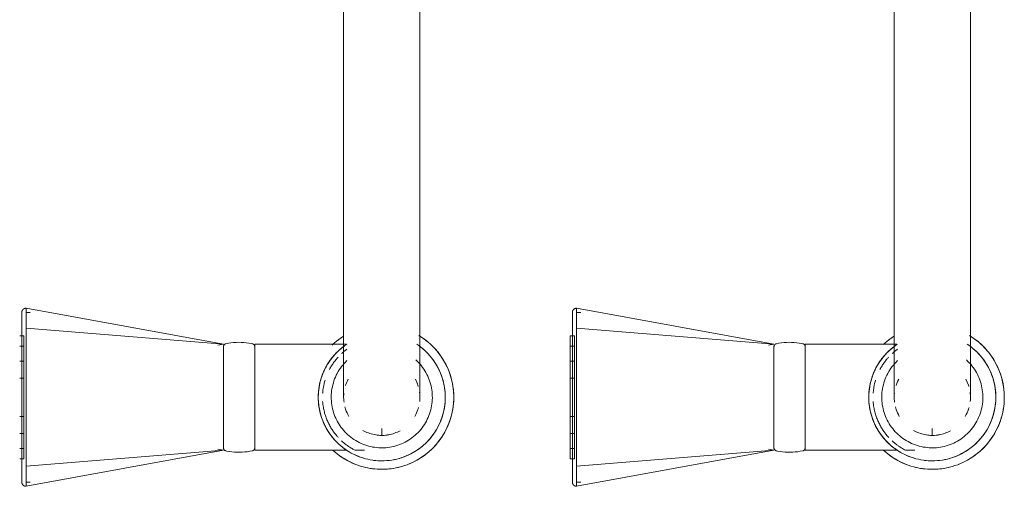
# Model space of a CAD drawing. Header units: millimetres. Extents: x -281 to 121694, y -16481 to 65128.
# Tile 17 of 256: x 15122 to 15354, y 15109 to 15219. Entities that reach past the tile are written whole.
import ezdxf

# ---------------------------------------------------------------- set-up
doc = ezdxf.new("R2010")
doc.units = ezdxf.units.MM
doc.layers.add('A--L74__VasteSanitaireVoorz', color=1, linetype='Continuous', lineweight=5)
doc.layers.add('A--L82__LosseGebruikersInvent', color=1, linetype='Continuous', lineweight=5)

# ---------------------------------------------------------------- blocks, each defined once
blk = doc.blocks.new('NLRS_82_FU_UN_spoekbak_gen_kad - spoelbak dxbxh 900x900x957-V495-L_80_ 16')
at = {"layer": 'A--L74__VasteSanitaireVoorz'}
for p, q in [((37.39, -44.82), (84, -36.32)), ((84, -41.04), (84, -36.32)), ((167.39, -44.82), (214, -36.32)), ((214, -41.04), (214, -36.32)), ((84, -37.32), (83, -37.32)), ((214, -37.32), (213, -37.32)), ((37.39, -44.82), (84, -41.04)), ((84, -73.61), (84, -41.04)), ((167.39, -44.82), (214, -41.04)), ((214, -73.61), (214, -41.04)), ((85.5, -42.82), (84.5, -42.82)), ((84.5, -42.82), (84.5, -71.82)), ((84.5, -42.82), (84.5, -71.82)), ((85.5, -71.82), (85.5, -42.82)), ((85.5, -71.82), (85.5, -42.82)), ((215.5, -42.82), (214.5, -42.82)), ((214.5, -42.82), (214.5, -71.82)), ((214.5, -42.82), (214.5, -71.82)), ((6.3, -44.82), (4.1, -44.82)), ((30, -44.82), (8.29, -44.82)), ((30, -69.82), (30, -44.82)), ((38.71, -45.05), (37.39, -44.82)), ((37.39, -45.25), (37.39, -69.4)), ((85.5, -45.24), (84.5, -45.24)), ((84.5, -45.24), (84.5, -69.41)), ((84.5, -45.24), (84.5, -69.41)), ((84.5, -69.41), (84.5, -45.24)), ((84.5, -69.41), (84.5, -45.24)), ((85.5, -69.41), (85.5, -45.24)), ((85.5, -69.41), (85.5, -45.24)), ((85.5, -45.24), (85.5, -69.41)), ((85.5, -45.24), (85.5, -69.41)), ((136.3, -44.82), (134.1, -44.82)), ((160, -44.82), (138.29, -44.82)), ((160, -69.82), (160, -44.82)), ((168.71, -45.05), (167.39, -44.82)), ((167.39, -45.25), (167.39, -69.4)), ((215.5, -45.24), (214.5, -45.24)), ((214.5, -45.24), (214.5, -69.41)), ((214.5, -45.24), (214.5, -69.41)), ((214.5, -69.41), (214.5, -45.24)), ((214.5, -69.41), (214.5, -45.24)), ((0, -48.49), (0, -49.97)), ((85.5, -48.79), (84.5, -48.79)), ((84.5, -48.79), (84.5, -65.85)), ((84.5, -48.79), (84.5, -65.85)), ((84.5, -65.85), (84.5, -48.79)), ((84.5, -65.85), (84.5, -48.79)), ((85.5, -65.85), (85.5, -48.79)), ((85.5, -65.85), (85.5, -48.79)), ((85.5, -48.79), (85.5, -65.85)), ((85.5, -48.79), (85.5, -65.85)), ((130, -48.49), (130, -49.97)), ((215.5, -48.79), (214.5, -48.79)), ((214.5, -48.79), (214.5, -65.85)), ((214.5, -48.79), (214.5, -65.85)), ((214.5, -65.85), (214.5, -48.79)), ((214.5, -65.85), (214.5, -48.79)), ((85.5, -52.79), (84.5, -52.79)), ((84.5, -52.79), (84.5, -61.86)), ((84.5, -52.79), (84.5, -61.86)), ((84.5, -61.86), (84.5, -52.79)), ((84.5, -61.86), (84.5, -52.79)), ((85.5, -61.86), (85.5, -52.79)), ((85.5, -61.86), (85.5, -52.79)), ((85.5, -52.79), (85.5, -61.86)), ((85.5, -52.79), (85.5, -61.86)), ((215.5, -52.79), (214.5, -52.79)), ((214.5, -52.79), (214.5, -61.86)), ((214.5, -52.79), (214.5, -61.86)), ((214.5, -61.86), (214.5, -52.79)), ((214.5, -61.86), (214.5, -52.79)), ((84, -59.18), (84, -55.47)), ((214, -59.18), (214, -55.47)), ((84.5, -61.86), (85.5, -61.86)), ((214.5, -61.86), (215.5, -61.86)), ((84.5, -65.85), (85.5, -65.85)), ((214.5, -65.85), (215.5, -65.85)), ((37.39, -69.82), (38.71, -69.6)), ((84.5, -69.41), (85.5, -69.41)), ((167.39, -69.82), (168.71, -69.6)), ((214.5, -69.41), (215.5, -69.41)), ((8.39, -69.82), (30, -69.82)), ((37.39, -69.82), (84, -78.33)), ((37.39, -69.82), (84, -73.61)), ((84.5, -71.82), (85.5, -71.82)), ((138.39, -69.82), (160, -69.82)), ((167.39, -69.82), (214, -78.33)), ((167.39, -69.82), (214, -73.61)), ((214.5, -71.82), (215.5, -71.82)), ((84, -78.33), (84, -73.61)), ((214, -78.33), (214, -73.61)), ((83, -77.33), (84, -77.33)), ((213, -77.33), (214, -77.33)), ((-9, -87.32), (-9, -177.32)), ((9, -177.32), (9, -87.32)), ((121, -87.32), (121, -177.32)), ((139, -177.32), (139, -87.32))]:
    blk.add_line(p, q, dxfattribs=at)
at = {"layer": 'A--L74__VasteSanitaireVoorz', "flags": 128}
for points in [[(84, -36.32), (84.04, -36.32), (84.08, -36.32), (84.12, -36.33), (84.16, -36.33), (84.2, -36.34), (84.24, -36.35), (84.28, -36.36), (84.31, -36.37), (84.35, -36.38), (84.39, -36.4), (84.43, -36.41), (84.46, -36.43), (84.5, -36.45), (84.53, -36.47), (84.56, -36.49), (84.6, -36.52), (84.63, -36.54), (84.66, -36.57), (84.69, -36.59), (84.72, -36.62), (84.74, -36.65), (84.77, -36.68), (84.8, -36.71), (84.82, -36.75), (84.84, -36.78), (84.86, -36.81), (84.88, -36.85), (84.9, -36.88), (84.92, -36.92), (84.93, -36.96), (84.95, -36.99), (84.96, -37.03), (84.97, -37.07), (84.98, -37.11), (84.99, -37.15), (84.99, -37.19), (85, -37.23), (85, -37.27), (85, -37.31), (85, -37.32)], [(214, -36.32), (214.04, -36.32), (214.08, -36.32), (214.12, -36.33), (214.16, -36.33), (214.2, -36.34), (214.24, -36.35), (214.28, -36.36), (214.31, -36.37), (214.35, -36.38), (214.39, -36.4), (214.43, -36.41), (214.46, -36.43), (214.5, -36.45), (214.53, -36.47), (214.56, -36.49), (214.6, -36.52), (214.63, -36.54), (214.66, -36.57), (214.69, -36.59), (214.72, -36.62), (214.74, -36.65), (214.77, -36.68), (214.8, -36.71), (214.82, -36.75), (214.84, -36.78), (214.86, -36.81), (214.88, -36.85), (214.9, -36.88), (214.92, -36.92), (214.93, -36.96), (214.95, -36.99), (214.96, -37.03), (214.97, -37.07), (214.98, -37.11), (214.99, -37.15), (214.99, -37.19), (215, -37.23), (215, -37.27), (215, -37.31), (215, -37.32)], [(85, -37.32), (85, -37.32), (85, -37.34), (85, -37.36), (85, -37.4), (85, -37.43)], [(85, -41.36), (85, -41.14), (85, -40.92), (85, -40.7), (85, -40.49), (85, -40.28), (85, -40.07), (85, -39.87), (85, -39.68), (85, -39.49), (85, -39.31), (85, -39.13), (85, -38.97), (85, -38.8), (85, -38.65), (85, -38.5), (85, -38.36), (85, -38.23), (85, -38.11), (85, -37.99), (85, -37.89), (85, -37.79), (85, -37.7), (85, -37.62), (85, -37.55), (85, -37.49), (85, -37.44), (85, -37.39), (85, -37.36), (85, -37.34), (85, -37.32), (85, -37.32)], [(85, -37.43), (85, -37.84), (85, -38.33), (85, -38.89), (85, -39.53), (85, -40.24), (85, -41.03), (85, -41.88), (85, -42.81), (85, -43.8), (85, -44.86), (85, -45.99), (85, -47.18), (85, -48.43), (85, -49.74), (85, -51.11), (85, -52.53), (85, -53.39)], [(215, -37.32), (215, -37.32), (215, -37.34), (215, -37.36), (215, -37.4), (215, -37.43)], [(215, -41.36), (215, -41.14), (215, -40.92), (215, -40.7), (215, -40.49), (215, -40.28), (215, -40.07), (215, -39.87), (215, -39.68), (215, -39.49), (215, -39.31), (215, -39.13), (215, -38.97), (215, -38.8), (215, -38.65), (215, -38.5), (215, -38.36), (215, -38.23), (215, -38.11), (215, -37.99), (215, -37.89), (215, -37.79), (215, -37.7), (215, -37.62), (215, -37.55), (215, -37.49), (215, -37.44), (215, -37.39), (215, -37.36), (215, -37.34), (215, -37.32), (215, -37.32)], [(215, -37.43), (215, -37.84), (215, -38.33), (215, -38.89), (215, -39.53), (215, -40.24), (215, -41.03), (215, -41.88), (215, -42.81), (215, -43.8), (215, -44.86), (215, -45.99), (215, -47.18), (215, -48.43), (215, -49.74), (215, -51.11), (215, -52.53), (215, -53.39)], [(0, -40.32), (-0.68, -40.34), (-1.36, -40.38), (-2.04, -40.45), (-2.71, -40.54), (-3.38, -40.66), (-4.04, -40.81), (-4.7, -40.99), (-5.35, -41.19), (-5.99, -41.41), (-6.62, -41.67), (-7.24, -41.94), (-7.85, -42.25), (-8.45, -42.57), (-9.03, -42.92), (-9.6, -43.29), (-10.15, -43.69), (-10.69, -44.11), (-11.21, -44.54), (-11.71, -45), (-12.2, -45.48), (-12.66, -45.98), (-13.1, -46.49), (-13.53, -47.03), (-13.93, -47.57), (-14.31, -48.14), (-14.66, -48.72), (-14.99, -49.31), (-15.3, -49.92), (-15.59, -50.54), (-15.84, -51.16), (-16.08, -51.8), (-16.29, -52.45), (-16.47, -53.11), (-16.62, -53.77), (-16.75, -54.43), (-16.85, -55.11), (-16.93, -55.78), (-16.98, -56.46), (-17, -57.14), (-16.99, -57.82), (-16.96, -58.5), (-16.9, -59.18), (-16.81, -59.85), (-16.7, -60.52), (-16.56, -61.19), (-16.39, -61.85), (-16.19, -62.5), (-15.97, -63.14), (-15.73, -63.77), (-15.46, -64.4), (-15.16, -65.01), (-14.84, -65.61), (-14.5, -66.2), (-14.13, -66.77), (-13.74, -67.33), (-13.33, -67.87), (-12.9, -68.39), (-12.45, -68.9), (-11.97, -69.39), (-11.48, -69.86), (-10.97, -70.31), (-10.44, -70.74), (-9.9, -71.14), (-9.34, -71.53), (-8.76, -71.89)], [(11.48, -44.79), (10.97, -44.34), (10.44, -43.91), (9.9, -43.5), (9.34, -43.12), (8.76, -42.76), (8.17, -42.42), (7.57, -42.1), (6.96, -41.81), (6.33, -41.55), (5.69, -41.31), (5.05, -41.09), (4.4, -40.9), (3.74, -40.74), (3.07, -40.6), (2.4, -40.49), (1.72, -40.41), (1.05, -40.36), (0.37, -40.33), (0, -40.32)], [(85, -73.28), (85, -71.42), (85, -69.53), (85, -67.62), (85, -65.7), (85, -63.76), (85, -61.81), (85, -59.86), (85, -57.9), (85, -55.94), (85, -53.98), (85, -52.03), (85, -50.09), (85, -48.15), (85, -46.24), (85, -44.34), (85, -42.46), (85, -41.36)], [(130, -40.32), (129.32, -40.34), (128.64, -40.38), (127.96, -40.45), (127.29, -40.54), (126.62, -40.66), (125.96, -40.81), (125.3, -40.99), (124.65, -41.19), (124.01, -41.41), (123.38, -41.67), (122.76, -41.94), (122.15, -42.25), (121.55, -42.57), (120.97, -42.92), (120.4, -43.29), (119.85, -43.69), (119.31, -44.11), (118.79, -44.54), (118.29, -45), (117.8, -45.48), (117.34, -45.98), (116.9, -46.49), (116.47, -47.03), (116.07, -47.57), (115.69, -48.14), (115.34, -48.72), (115.01, -49.31), (114.7, -49.92), (114.41, -50.54), (114.16, -51.16), (113.92, -51.8), (113.71, -52.45), (113.53, -53.11), (113.38, -53.77), (113.25, -54.43), (113.15, -55.11), (113.07, -55.78), (113.02, -56.46), (113, -57.14), (113.01, -57.82), (113.04, -58.5), (113.1, -59.18), (113.19, -59.85), (113.3, -60.52), (113.44, -61.19), (113.61, -61.85), (113.81, -62.5), (114.03, -63.14), (114.27, -63.77), (114.54, -64.4), (114.84, -65.01), (115.16, -65.61), (115.5, -66.2), (115.87, -66.77), (116.26, -67.33), (116.67, -67.87), (117.1, -68.39), (117.55, -68.9), (118.03, -69.39), (118.52, -69.86), (119.03, -70.31), (119.56, -70.74), (120.1, -71.14), (120.66, -71.53), (121.24, -71.89)], [(141.48, -44.79), (140.97, -44.34), (140.44, -43.91), (139.9, -43.5), (139.34, -43.12), (138.76, -42.76), (138.17, -42.42), (137.57, -42.1), (136.96, -41.81), (136.33, -41.55), (135.69, -41.31), (135.05, -41.09), (134.4, -40.9), (133.74, -40.74), (133.07, -40.6), (132.4, -40.49), (131.72, -40.41), (131.05, -40.36), (130.37, -40.33), (130, -40.32)], [(215, -73.28), (215, -71.42), (215, -69.53), (215, -67.62), (215, -65.7), (215, -63.76), (215, -61.81), (215, -59.86), (215, -57.9), (215, -55.94), (215, -53.98), (215, -52.03), (215, -50.09), (215, -48.15), (215, -46.24), (215, -44.34), (215, -42.46), (215, -41.36)], [(0, -42.32), (-0.6, -42.34), (-1.2, -42.37), (-1.8, -42.43), (-2.39, -42.52), (-2.98, -42.62), (-3.57, -42.75), (-4.15, -42.91), (-4.72, -43.09), (-5.28, -43.29), (-5.84, -43.51), (-6.39, -43.75), (-6.93, -44.02), (-7.45, -44.31), (-7.97, -44.62), (-8.47, -44.94), (-8.96, -45.29), (-9.43, -45.66), (-9.89, -46.05), (-10.33, -46.45), (-10.76, -46.87), (-11.17, -47.31), (-11.56, -47.77), (-11.93, -48.24), (-12.29, -48.72), (-12.62, -49.22), (-12.94, -49.73), (-13.23, -50.25), (-13.5, -50.79), (-13.75, -51.33), (-13.98, -51.89), (-14.19, -52.45), (-14.37, -53.02), (-14.53, -53.6), (-14.67, -54.19), (-14.78, -54.77), (-14.87, -55.37), (-14.94, -55.96), (-14.98, -56.56), (-15, -57.16), (-14.99, -57.76), (-14.96, -58.36), (-14.91, -58.96), (-14.83, -59.55), (-14.73, -60.15), (-14.61, -60.73), (-14.46, -61.31), (-14.29, -61.89), (-14.09, -62.46), (-13.88, -63.02), (-13.64, -63.57), (-13.38, -64.11), (-13.1, -64.64), (-12.79, -65.15), (-12.47, -65.66), (-12.13, -66.15), (-11.76, -66.63), (-11.38, -67.09), (-10.98, -67.54), (-10.57, -67.97), (-10.13, -68.38), (-9.68, -68.78), (-9.22, -69.16), (-8.73, -69.52), (-8.24, -69.86)], [(8.47, -69.7), (8.96, -69.36), (9.43, -68.99), (9.89, -68.6), (10.33, -68.2), (10.76, -67.77), (11.17, -67.34), (11.56, -66.88), (11.93, -66.41), (12.29, -65.93), (12.62, -65.43), (12.94, -64.92), (13.23, -64.39), (13.5, -63.86), (13.75, -63.31), (13.98, -62.76), (14.19, -62.2), (14.37, -61.62), (14.53, -61.05), (14.67, -60.46), (14.78, -59.87), (14.87, -59.28), (14.94, -58.68), (14.98, -58.09), (15, -57.49), (14.99, -56.89), (14.96, -56.29), (14.91, -55.69), (14.83, -55.09), (14.73, -54.5), (14.61, -53.92), (14.46, -53.33), (14.29, -52.76), (14.09, -52.19), (13.88, -51.63), (13.64, -51.08), (13.38, -50.54), (13.1, -50.01), (12.79, -49.49), (12.47, -48.99), (12.13, -48.5), (11.76, -48.02), (11.38, -47.56), (10.98, -47.11), (10.57, -46.68), (10.13, -46.26), (9.68, -45.87), (9.22, -45.49), (8.73, -45.13), (8.24, -44.79), (7.73, -44.47), (7.21, -44.17), (6.68, -43.89), (6.14, -43.64), (5.59, -43.4), (5.02, -43.19), (4.46, -43), (3.88, -42.83), (3.3, -42.69), (2.71, -42.57), (2.12, -42.47), (1.52, -42.4), (0.92, -42.35), (0.32, -42.33), (0, -42.32)], [(130, -42.32), (129.4, -42.34), (128.8, -42.37), (128.2, -42.43), (127.61, -42.52), (127.02, -42.62), (126.43, -42.75), (125.85, -42.91), (125.28, -43.09), (124.72, -43.29), (124.16, -43.51), (123.61, -43.75), (123.07, -44.02), (122.55, -44.31), (122.03, -44.62), (121.53, -44.94), (121.04, -45.29), (120.57, -45.66), (120.11, -46.05), (119.67, -46.45), (119.24, -46.87), (118.83, -47.31), (118.44, -47.77), (118.07, -48.24), (117.71, -48.72), (117.38, -49.22), (117.06, -49.73), (116.77, -50.25), (116.5, -50.79), (116.25, -51.33), (116.02, -51.89), (115.81, -52.45), (115.63, -53.02), (115.47, -53.6), (115.33, -54.19), (115.22, -54.77), (115.13, -55.37), (115.06, -55.96), (115.02, -56.56), (115, -57.16), (115.01, -57.76), (115.04, -58.36), (115.09, -58.96), (115.17, -59.55), (115.27, -60.15), (115.39, -60.73), (115.54, -61.31), (115.71, -61.89), (115.91, -62.46), (116.12, -63.02), (116.36, -63.57), (116.62, -64.11), (116.9, -64.64), (117.21, -65.15), (117.53, -65.66), (117.87, -66.15), (118.24, -66.63), (118.62, -67.09), (119.02, -67.54), (119.43, -67.97), (119.87, -68.38), (120.32, -68.78), (120.78, -69.16), (121.27, -69.52), (121.76, -69.86)], [(138.47, -69.7), (138.96, -69.36), (139.43, -68.99), (139.89, -68.6), (140.33, -68.2), (140.76, -67.77), (141.17, -67.34), (141.56, -66.88), (141.93, -66.41), (142.29, -65.93), (142.62, -65.43), (142.94, -64.92), (143.23, -64.39), (143.5, -63.86), (143.75, -63.31), (143.98, -62.76), (144.19, -62.2), (144.37, -61.62), (144.53, -61.05), (144.67, -60.46), (144.78, -59.87), (144.87, -59.28), (144.94, -58.68), (144.98, -58.09), (145, -57.49), (144.99, -56.89), (144.96, -56.29), (144.91, -55.69), (144.83, -55.09), (144.73, -54.5), (144.61, -53.92), (144.46, -53.33), (144.29, -52.76), (144.09, -52.19), (143.88, -51.63), (143.64, -51.08), (143.38, -50.54), (143.1, -50.01), (142.79, -49.49), (142.47, -48.99), (142.13, -48.5), (141.76, -48.02), (141.38, -47.56), (140.98, -47.11), (140.57, -46.68), (140.13, -46.26), (139.68, -45.87), (139.22, -45.49), (138.73, -45.13), (138.24, -44.79), (137.73, -44.47), (137.21, -44.17), (136.68, -43.89), (136.14, -43.64), (135.59, -43.4), (135.02, -43.19), (134.46, -43), (133.88, -42.83), (133.3, -42.69), (132.71, -42.57), (132.12, -42.47), (131.52, -42.4), (130.92, -42.35), (130.32, -42.33), (130, -42.32)], [(0, -45.39), (-0.48, -45.4), (-0.95, -45.42), (-1.43, -45.47), (-1.9, -45.54), (-2.37, -45.62), (-2.84, -45.73), (-3.3, -45.85), (-3.76, -45.99), (-4.21, -46.15), (-4.65, -46.33), (-5.08, -46.52), (-5.51, -46.74), (-5.93, -46.96), (-6.34, -47.21), (-6.74, -47.47), (-7.13, -47.75), (-7.51, -48.04), (-7.87, -48.35), (-8.22, -48.67), (-8.56, -49.01), (-8.89, -49.36), (-9.2, -49.72), (-9.5, -50.09), (-9.78, -50.48), (-10.05, -50.87), (-10.3, -51.28), (-10.53, -51.7), (-10.75, -52.12), (-10.94, -52.56), (-11.13, -53), (-11.29, -53.45), (-11.44, -53.9), (-11.56, -54.36), (-11.67, -54.83), (-11.76, -55.29), (-11.84, -55.77), (-11.89, -56.24), (-11.92, -56.72), (-11.94, -57.2), (-11.93, -57.67), (-11.91, -58.15), (-11.87, -58.63), (-11.81, -59.1), (-11.72, -59.57), (-11.63, -60.04), (-11.51, -60.5), (-11.37, -60.96), (-11.22, -61.41), (-11.05, -61.85), (-10.86, -62.29), (-10.65, -62.72), (-10.42, -63.14), (-10.18, -63.56), (-9.93, -63.96), (-9.65, -64.35), (-9.36, -64.73), (-9.06, -65.1), (-8.74, -65.45), (-8.41, -65.8), (-8.06, -66.13)], [(8.22, -65.98), (8.56, -65.64), (8.89, -65.29), (9.2, -64.93), (9.5, -64.56), (9.78, -64.17), (10.05, -63.77), (10.3, -63.37), (10.53, -62.95), (10.75, -62.53), (10.94, -62.09), (11.13, -61.65), (11.29, -61.2), (11.44, -60.75), (11.56, -60.29), (11.67, -59.82), (11.76, -59.35), (11.84, -58.88), (11.89, -58.41), (11.92, -57.93), (11.94, -57.45), (11.93, -56.98), (11.91, -56.5), (11.87, -56.02), (11.81, -55.55), (11.72, -55.08), (11.63, -54.61), (11.51, -54.15), (11.37, -53.69), (11.22, -53.24), (11.05, -52.79), (10.86, -52.36), (10.65, -51.93), (10.42, -51.5), (10.18, -51.09), (9.93, -50.69), (9.65, -50.3), (9.36, -49.92), (9.06, -49.55), (8.74, -49.19), (8.41, -48.85), (8.06, -48.52), (7.71, -48.21), (7.33, -47.9), (6.95, -47.62), (6.56, -47.35), (6.15, -47.09), (5.74, -46.86), (5.32, -46.64), (4.89, -46.43), (4.45, -46.24), (4, -46.08), (3.55, -45.92), (3.09, -45.79), (2.62, -45.68), (2.16, -45.58), (1.68, -45.51), (1.21, -45.45), (0.73, -45.41), (0.26, -45.39), (0, -45.39)], [(30, -45.42), (30, -45.39), (30, -45.36), (30.01, -45.33), (30.01, -45.3), (30.01, -45.27), (30.02, -45.24), (30.03, -45.21), (30.04, -45.18), (30.05, -45.16), (30.06, -45.13), (30.07, -45.1), (30.08, -45.07), (30.1, -45.05), (30.11, -45.02), (30.13, -45), (30.15, -44.97), (30.17, -44.95), (30.19, -44.92), (30.21, -44.9), (30.23, -44.88), (30.25, -44.86), (30.27, -44.84), (30.3, -44.82), (30.32, -44.8), (30.34, -44.79), (30.37, -44.77), (30.4, -44.76), (30.42, -44.74), (30.45, -44.73), (30.48, -44.72), (30.51, -44.71), (30.53, -44.7), (30.56, -44.69), (30.59, -44.69)], [(30, -45.42), (30, -45.43), (30, -45.46), (30, -45.5), (30, -45.57), (30, -45.66), (30, -45.76), (30, -45.88), (30, -46.02), (30, -46.18), (30, -46.36), (30, -46.55), (30, -46.76), (30, -46.99), (30, -47.24), (30, -47.5), (30, -47.78), (30, -48.07), (30, -48.37), (30, -48.7), (30, -49.03), (30, -49.38), (30, -49.74), (30, -50.11), (30, -50.5), (30, -50.89), (30, -51.3), (30, -51.71), (30, -52.14), (30, -52.57), (30, -53.01), (30, -53.46), (30, -53.91), (30, -54.37), (30, -54.83), (30, -55.3), (30, -55.77), (30, -56.24), (30, -56.72), (30, -57.2), (30, -57.67), (30, -58.15), (30, -58.62), (30, -59.09), (30, -59.56), (30, -60.03), (30, -60.49), (30, -60.95), (30, -61.4), (30, -61.84), (30, -62.28), (30, -62.71), (30, -63.13), (30, -63.54), (30, -63.94), (30, -64.33), (30, -64.71), (30, -65.08), (30, -65.43), (30, -65.77), (30, -66.1), (30, -66.42), (30, -66.72), (30, -67), (30, -67.27), (30, -67.52), (30, -67.76), (30, -67.98), (30, -68.19), (30, -68.37), (30, -68.54), (30, -68.69), (30, -68.82), (30, -68.94), (30, -69.03), (30, -69.11), (30, -69.17), (30, -69.21), (30, -69.23), (30, -69.23)], [(30, -46.46), (30, -46.28), (30, -46.11), (30, -45.96), (30, -45.82), (30, -45.71), (30, -45.62), (30, -45.54), (30, -45.48), (30, -45.44), (30, -45.42), (30, -45.42)], [(30.59, -44.69), (31.18, -44.57), (31.78, -44.48), (32.37, -44.42), (32.97, -44.38), (33.57, -44.36), (34.17, -44.37), (34.77, -44.4), (35.37, -44.45), (35.96, -44.53), (36.55, -44.64), (36.8, -44.69)], [(36.8, -44.69), (36.83, -44.69), (36.86, -44.7), (36.88, -44.71), (36.91, -44.72), (36.94, -44.73), (36.97, -44.74), (36.99, -44.76), (37.02, -44.77), (37.05, -44.79), (37.07, -44.8), (37.1, -44.82), (37.12, -44.84), (37.14, -44.86), (37.16, -44.88), (37.18, -44.9), (37.21, -44.92), (37.22, -44.95), (37.24, -44.97), (37.26, -44.99), (37.28, -45.02), (37.29, -45.05), (37.31, -45.07), (37.32, -45.1), (37.33, -45.13), (37.34, -45.15), (37.35, -45.18), (37.36, -45.21), (37.37, -45.24), (37.38, -45.27), (37.38, -45.3), (37.39, -45.33), (37.39, -45.36), (37.39, -45.39), (37.39, -45.42)], [(37.39, -69.23), (37.39, -69.22), (37.39, -69.19), (37.39, -69.14), (37.39, -69.08), (37.39, -68.99), (37.39, -68.89), (37.39, -68.77), (37.39, -68.62), (37.39, -68.47), (37.39, -68.29), (37.39, -68.09), (37.39, -67.88), (37.39, -67.66), (37.39, -67.41), (37.39, -67.15), (37.39, -66.87), (37.39, -66.58), (37.39, -66.27), (37.39, -65.95), (37.39, -65.62), (37.39, -65.27), (37.39, -64.91), (37.39, -64.54), (37.39, -64.15), (37.39, -63.76), (37.39, -63.35), (37.39, -62.93), (37.39, -62.51), (37.39, -62.08), (37.39, -61.64), (37.39, -61.19), (37.39, -60.74), (37.39, -60.28), (37.39, -59.81), (37.39, -59.35), (37.39, -58.88), (37.39, -58.4), (37.39, -57.93), (37.39, -57.45), (37.39, -56.98), (37.39, -56.5), (37.39, -56.03), (37.39, -55.55), (37.39, -55.08), (37.39, -54.62), (37.39, -54.16), (37.39, -53.7), (37.39, -53.25), (37.39, -52.81), (37.39, -52.37), (37.39, -51.94), (37.39, -51.52), (37.39, -51.11), (37.39, -50.71), (37.39, -50.32), (37.39, -49.94), (37.39, -49.57), (37.39, -49.22), (37.39, -48.87), (37.39, -48.55), (37.39, -48.23), (37.39, -47.93), (37.39, -47.65), (37.39, -47.38), (37.39, -47.12), (37.39, -46.89), (37.39, -46.67), (37.39, -46.46), (37.39, -46.28), (37.39, -46.11), (37.39, -45.96), (37.39, -45.82), (37.39, -45.71), (37.39, -45.62), (37.39, -45.54), (37.39, -45.48), (37.39, -45.44), (37.39, -45.42), (37.39, -45.42)], [(37.39, -45.42), (37.39, -45.43), (37.39, -45.46), (37.39, -45.5), (37.39, -45.57), (37.39, -45.66), (37.39, -45.76), (37.39, -45.88), (37.39, -46.02), (37.39, -46.18), (37.39, -46.36)], [(130, -45.39), (129.52, -45.4), (129.05, -45.42), (128.57, -45.47), (128.1, -45.54), (127.63, -45.62), (127.16, -45.73), (126.7, -45.85), (126.24, -45.99), (125.79, -46.15), (125.35, -46.33), (124.92, -46.52), (124.49, -46.74), (124.07, -46.96), (123.66, -47.21), (123.26, -47.47), (122.87, -47.75), (122.49, -48.04), (122.13, -48.35), (121.78, -48.67), (121.44, -49.01), (121.11, -49.36), (120.8, -49.72), (120.5, -50.09), (120.22, -50.48), (119.95, -50.87), (119.7, -51.28), (119.47, -51.7), (119.25, -52.12), (119.06, -52.56), (118.87, -53), (118.71, -53.45), (118.56, -53.9), (118.44, -54.36), (118.33, -54.83), (118.24, -55.29), (118.16, -55.77), (118.11, -56.24), (118.08, -56.72), (118.06, -57.2), (118.07, -57.67), (118.09, -58.15), (118.13, -58.63), (118.19, -59.1), (118.28, -59.57), (118.37, -60.04), (118.49, -60.5), (118.63, -60.96), (118.78, -61.41), (118.95, -61.85), (119.14, -62.29), (119.35, -62.72), (119.58, -63.14), (119.82, -63.56), (120.07, -63.96), (120.35, -64.35), (120.64, -64.73), (120.94, -65.1), (121.26, -65.45), (121.59, -65.8), (121.94, -66.13)], [(138.22, -65.98), (138.56, -65.64), (138.89, -65.29), (139.2, -64.93), (139.5, -64.56), (139.78, -64.17), (140.05, -63.77), (140.3, -63.37), (140.53, -62.95), (140.75, -62.53), (140.94, -62.09), (141.13, -61.65), (141.29, -61.2), (141.44, -60.75), (141.56, -60.29), (141.67, -59.82), (141.76, -59.35), (141.84, -58.88), (141.89, -58.41), (141.92, -57.93), (141.94, -57.45), (141.93, -56.98), (141.91, -56.5), (141.87, -56.02), (141.81, -55.55), (141.72, -55.08), (141.63, -54.61), (141.51, -54.15), (141.37, -53.69), (141.22, -53.24), (141.05, -52.79), (140.86, -52.36), (140.65, -51.93), (140.42, -51.5), (140.18, -51.09), (139.93, -50.69), (139.65, -50.3), (139.36, -49.92), (139.06, -49.55), (138.74, -49.19), (138.41, -48.85), (138.06, -48.52), (137.71, -48.21), (137.33, -47.9), (136.95, -47.62), (136.56, -47.35), (136.15, -47.09), (135.74, -46.86), (135.32, -46.64), (134.89, -46.43), (134.45, -46.24), (134, -46.08), (133.55, -45.92), (133.09, -45.79), (132.62, -45.68), (132.16, -45.58), (131.68, -45.51), (131.21, -45.45), (130.73, -45.41), (130.26, -45.39), (130, -45.39)], [(160, -45.42), (160, -45.39), (160, -45.36), (160.01, -45.33), (160.01, -45.3), (160.01, -45.27), (160.02, -45.24), (160.03, -45.21), (160.04, -45.18), (160.05, -45.16), (160.06, -45.13), (160.07, -45.1), (160.08, -45.07), (160.1, -45.05), (160.11, -45.02), (160.13, -45), (160.15, -44.97), (160.17, -44.95), (160.19, -44.92), (160.21, -44.9), (160.23, -44.88), (160.25, -44.86), (160.27, -44.84), (160.3, -44.82), (160.32, -44.8), (160.34, -44.79), (160.37, -44.77), (160.4, -44.76), (160.42, -44.74), (160.45, -44.73), (160.48, -44.72), (160.51, -44.71), (160.53, -44.7), (160.56, -44.69), (160.59, -44.69)], [(160, -45.42), (160, -45.43), (160, -45.46), (160, -45.5), (160, -45.57), (160, -45.66), (160, -45.76), (160, -45.88), (160, -46.02), (160, -46.18), (160, -46.36), (160, -46.55), (160, -46.76), (160, -46.99), (160, -47.24), (160, -47.5), (160, -47.78), (160, -48.07), (160, -48.37), (160, -48.7), (160, -49.03), (160, -49.38), (160, -49.74), (160, -50.11), (160, -50.5), (160, -50.89), (160, -51.3), (160, -51.71), (160, -52.14), (160, -52.57), (160, -53.01), (160, -53.46), (160, -53.91), (160, -54.37), (160, -54.83), (160, -55.3), (160, -55.77), (160, -56.24), (160, -56.72), (160, -57.2), (160, -57.67), (160, -58.15), (160, -58.62), (160, -59.09), (160, -59.56), (160, -60.03), (160, -60.49), (160, -60.95), (160, -61.4), (160, -61.84), (160, -62.28), (160, -62.71), (160, -63.13), (160, -63.54), (160, -63.94), (160, -64.33), (160, -64.71), (160, -65.08), (160, -65.43), (160, -65.77), (160, -66.1), (160, -66.42), (160, -66.72), (160, -67), (160, -67.27), (160, -67.52), (160, -67.76), (160, -67.98), (160, -68.19), (160, -68.37), (160, -68.54), (160, -68.69), (160, -68.82), (160, -68.94), (160, -69.03), (160, -69.11), (160, -69.17), (160, -69.21), (160, -69.23), (160, -69.23)], [(160, -46.46), (160, -46.28), (160, -46.11), (160, -45.96), (160, -45.82), (160, -45.71), (160, -45.62), (160, -45.54), (160, -45.48), (160, -45.44), (160, -45.42), (160, -45.42)], [(160.59, -44.69), (161.18, -44.57), (161.78, -44.48), (162.37, -44.42), (162.97, -44.38), (163.57, -44.36), (164.17, -44.37), (164.77, -44.4), (165.37, -44.45), (165.96, -44.53), (166.55, -44.64), (166.8, -44.69)], [(166.8, -44.69), (166.83, -44.69), (166.86, -44.7), (166.88, -44.71), (166.91, -44.72), (166.94, -44.73), (166.97, -44.74), (166.99, -44.76), (167.02, -44.77), (167.05, -44.79), (167.07, -44.8), (167.1, -44.82), (167.12, -44.84), (167.14, -44.86), (167.16, -44.88), (167.18, -44.9), (167.21, -44.92), (167.22, -44.95), (167.24, -44.97), (167.26, -44.99), (167.28, -45.02), (167.29, -45.05), (167.31, -45.07), (167.32, -45.1), (167.33, -45.13), (167.34, -45.15), (167.35, -45.18), (167.36, -45.21), (167.37, -45.24), (167.38, -45.27), (167.38, -45.3), (167.39, -45.33), (167.39, -45.36), (167.39, -45.39), (167.39, -45.42)], [(167.39, -69.23), (167.39, -69.22), (167.39, -69.19), (167.39, -69.14), (167.39, -69.08), (167.39, -68.99), (167.39, -68.89), (167.39, -68.77), (167.39, -68.62), (167.39, -68.47), (167.39, -68.29), (167.39, -68.09), (167.39, -67.88), (167.39, -67.66), (167.39, -67.41), (167.39, -67.15), (167.39, -66.87), (167.39, -66.58), (167.39, -66.27), (167.39, -65.95), (167.39, -65.62), (167.39, -65.27), (167.39, -64.91), (167.39, -64.54), (167.39, -64.15), (167.39, -63.76), (167.39, -63.35), (167.39, -62.93), (167.39, -62.51), (167.39, -62.08), (167.39, -61.64), (167.39, -61.19), (167.39, -60.74), (167.39, -60.28), (167.39, -59.81), (167.39, -59.35), (167.39, -58.88), (167.39, -58.4), (167.39, -57.93), (167.39, -57.45), (167.39, -56.98), (167.39, -56.5), (167.39, -56.03), (167.39, -55.55), (167.39, -55.08), (167.39, -54.62), (167.39, -54.16), (167.39, -53.7), (167.39, -53.25), (167.39, -52.81), (167.39, -52.37), (167.39, -51.94), (167.39, -51.52), (167.39, -51.11), (167.39, -50.71), (167.39, -50.32), (167.39, -49.94), (167.39, -49.57), (167.39, -49.22), (167.39, -48.87), (167.39, -48.55), (167.39, -48.23), (167.39, -47.93), (167.39, -47.65), (167.39, -47.38), (167.39, -47.12), (167.39, -46.89), (167.39, -46.67), (167.39, -46.46), (167.39, -46.28), (167.39, -46.11), (167.39, -45.96), (167.39, -45.82), (167.39, -45.71), (167.39, -45.62), (167.39, -45.54), (167.39, -45.48), (167.39, -45.44), (167.39, -45.42), (167.39, -45.42)], [(167.39, -45.42), (167.39, -45.43), (167.39, -45.46), (167.39, -45.5), (167.39, -45.57), (167.39, -45.66), (167.39, -45.76), (167.39, -45.88), (167.39, -46.02), (167.39, -46.18), (167.39, -46.36)], [(-4.33, -49.43), (-4.01, -49.27), (-3.68, -49.11), (-3.35, -48.97), (-3.01, -48.84), (-2.67, -48.73), (-2.33, -48.63), (-1.98, -48.54), (-1.63, -48.47), (-1.27, -48.41), (-0.91, -48.37), (-0.55, -48.34), (-0.19, -48.33), (0, -48.32)], [(0, -48.32), (0.36, -48.33), (0.72, -48.35), (1.08, -48.39), (1.43, -48.44), (1.79, -48.5), (2.14, -48.58), (2.49, -48.67), (2.83, -48.78), (3.17, -48.9), (3.5, -49.03), (3.83, -49.18), (4.16, -49.34), (4.47, -49.51)], [(125.67, -49.43), (125.99, -49.27), (126.32, -49.11), (126.65, -48.97), (126.99, -48.84), (127.33, -48.73), (127.67, -48.63), (128.02, -48.54), (128.37, -48.47), (128.73, -48.41), (129.09, -48.37), (129.45, -48.34), (129.81, -48.33), (130, -48.32)], [(130, -48.32), (130.36, -48.33), (130.72, -48.35), (131.08, -48.39), (131.43, -48.44), (131.79, -48.5), (132.14, -48.58), (132.49, -48.67), (132.83, -48.78), (133.17, -48.9), (133.5, -49.03), (133.83, -49.18), (134.16, -49.34), (134.47, -49.51)], [(85, -53.39), (85, -53.57), (85, -53.76), (85, -53.96), (85, -54.16), (85, -54.37), (85, -54.58), (85, -54.79), (85, -55.01), (85, -55.24), (85, -55.46), (85, -55.69), (85, -55.92), (85, -56.16), (85, -56.4), (85, -56.63), (85, -56.87), (85, -57.11), (85, -57.35), (85, -57.59), (85, -57.83), (85, -58.07), (85, -58.31), (85, -58.54), (85, -58.78), (85, -59.01), (85, -59.24), (85, -59.46), (85, -59.69), (85, -59.9), (85, -60.12), (85, -60.33), (85, -60.53), (85, -60.73), (85, -60.93), (85, -61.12), (85, -61.26)], [(215, -53.39), (215, -53.57), (215, -53.76), (215, -53.96), (215, -54.16), (215, -54.37), (215, -54.58), (215, -54.79), (215, -55.01), (215, -55.24), (215, -55.46), (215, -55.69), (215, -55.92), (215, -56.16), (215, -56.4), (215, -56.63), (215, -56.87), (215, -57.11), (215, -57.35), (215, -57.59), (215, -57.83), (215, -58.07), (215, -58.31), (215, -58.54), (215, -58.78), (215, -59.01), (215, -59.24), (215, -59.46), (215, -59.69), (215, -59.9), (215, -60.12), (215, -60.33), (215, -60.53), (215, -60.73), (215, -60.93), (215, -61.12), (215, -61.26)], [(-8.68, -54.93), (-8.57, -54.59), (-8.46, -54.24)], [(8.51, -54.4), (8.62, -54.74), (8.72, -55.09)], [(121.32, -54.93), (121.43, -54.59), (121.54, -54.24)], [(138.51, -54.4), (138.62, -54.74), (138.72, -55.09)], [(-8.92, -58.5), (-8.96, -58.14), (-8.99, -57.78), (-9, -57.42), (-9, -57.06), (-8.98, -56.7), (-8.95, -56.34)], [(-9, -57.32), (-9, -57.35), (-9, -57.42), (-9, -57.54), (-9, -57.71), (-9, -57.92), (-9, -58.18), (-9, -58.49), (-9, -58.85), (-9, -59.25), (-9, -59.69), (-9, -60.18), (-9, -60.71), (-9, -61.29), (-9, -61.91), (-9, -62.56), (-9, -63.26), (-9, -64), (-9, -64.77), (-9, -65.58), (-9, -66.42), (-9, -67.3), (-9, -68.21), (-9, -69.15), (-9, -70.12), (-9, -71.11), (-9, -72.14), (-9, -73.18), (-9, -74.25), (-9, -75.34), (-9, -76.45), (-9, -77.58), (-9, -78.72), (-9, -79.88), (-9, -81.05), (-9, -82.22), (-9, -83.41), (-9, -84.6), (-9, -85.8), (-9, -87), (-9, -87.32)], [(8.92, -56.15), (8.96, -56.51), (8.99, -56.87), (9, -57.23), (9, -57.59), (8.98, -57.95), (8.95, -58.3)], [(9, -87.32), (9, -86.12), (9, -84.93), (9, -83.73), (9, -82.54), (9, -81.36), (9, -80.19), (9, -79.03), (9, -77.89), (9, -76.76), (9, -75.64), (9, -74.55), (9, -73.47), (9, -72.42), (9, -71.39), (9, -70.38), (9, -69.41), (9, -68.46), (9, -67.54), (9, -66.66), (9, -65.8), (9, -64.98), (9, -64.2), (9, -63.46), (9, -62.75), (9, -62.08), (9, -61.45), (9, -60.87), (9, -60.32), (9, -59.82), (9, -59.36), (9, -58.95), (9, -58.58), (9, -58.26), (9, -57.99), (9, -57.76), (9, -57.58), (9, -57.45), (9, -57.36), (9, -57.33)], [(121.08, -58.5), (121.04, -58.14), (121.01, -57.78), (121, -57.42), (121, -57.06), (121.02, -56.7), (121.05, -56.34)], [(121, -57.32), (121, -57.35), (121, -57.42), (121, -57.54), (121, -57.71), (121, -57.92), (121, -58.18), (121, -58.49), (121, -58.85), (121, -59.25), (121, -59.69), (121, -60.18), (121, -60.71), (121, -61.29), (121, -61.91), (121, -62.56), (121, -63.26), (121, -64), (121, -64.77), (121, -65.58), (121, -66.42), (121, -67.3), (121, -68.21), (121, -69.15), (121, -70.12), (121, -71.11), (121, -72.14), (121, -73.18), (121, -74.25), (121, -75.34), (121, -76.45), (121, -77.58), (121, -78.72), (121, -79.88), (121, -81.05), (121, -82.22), (121, -83.41), (121, -84.6), (121, -85.8), (121, -87), (121, -87.32)], [(138.92, -56.15), (138.96, -56.51), (138.99, -56.87), (139, -57.23), (139, -57.59), (138.98, -57.95), (138.95, -58.3)], [(139, -87.32), (139, -86.12), (139, -84.93), (139, -83.73), (139, -82.54), (139, -81.36), (139, -80.19), (139, -79.03), (139, -77.89), (139, -76.76), (139, -75.64), (139, -74.55), (139, -73.47), (139, -72.42), (139, -71.39), (139, -70.38), (139, -69.41), (139, -68.46), (139, -67.54), (139, -66.66), (139, -65.8), (139, -64.98), (139, -64.2), (139, -63.46), (139, -62.75), (139, -62.08), (139, -61.45), (139, -60.87), (139, -60.32), (139, -59.82), (139, -59.36), (139, -58.95), (139, -58.58), (139, -58.26), (139, -57.99), (139, -57.76), (139, -57.58), (139, -57.45), (139, -57.36), (139, -57.33)], [(-8.1, -61.25), (-8.25, -60.92), (-8.39, -60.59), (-8.51, -60.25), (-8.62, -59.9)], [(8.57, -60.06), (8.46, -60.4), (8.33, -60.74), (8.18, -61.07), (8.03, -61.39)], [(121.9, -61.25), (121.75, -60.92), (121.61, -60.59), (121.49, -60.25), (121.38, -59.9)], [(138.57, -60.06), (138.46, -60.4), (138.33, -60.74), (138.18, -61.07), (138.03, -61.39)], [(85, -61.26), (85, -62.71), (85, -64.11), (85, -65.46), (85, -66.74), (85, -67.97), (85, -69.13), (85, -70.23), (85, -71.26), (85, -72.23), (85, -73.13), (85, -73.95), (85, -74.71), (85, -75.39), (85, -76), (85, -76.53), (85, -76.99), (85, -77.22)], [(215, -61.26), (215, -62.71), (215, -64.11), (215, -65.46), (215, -66.74), (215, -67.97), (215, -69.13), (215, -70.23), (215, -71.26), (215, -72.23), (215, -73.13), (215, -73.95), (215, -74.71), (215, -75.39), (215, -76), (215, -76.53), (215, -76.99), (215, -77.22)], [(30, -69.23), (30, -69.22), (30, -69.19), (30, -69.14), (30, -69.08), (30, -68.99), (30, -68.89), (30, -68.77), (30, -68.62), (30, -68.47), (30, -68.29)], [(30.59, -69.96), (30.57, -69.96), (30.54, -69.95), (30.51, -69.94), (30.48, -69.93), (30.45, -69.92), (30.42, -69.9), (30.4, -69.89), (30.37, -69.88), (30.35, -69.86), (30.32, -69.84), (30.3, -69.83), (30.27, -69.81), (30.25, -69.79), (30.23, -69.77), (30.21, -69.75), (30.19, -69.72), (30.17, -69.7), (30.15, -69.68), (30.13, -69.65), (30.12, -69.63), (30.1, -69.6), (30.09, -69.58), (30.07, -69.55), (30.06, -69.52), (30.05, -69.49), (30.04, -69.47), (30.03, -69.44), (30.02, -69.41), (30.02, -69.38), (30.01, -69.35), (30.01, -69.32), (30, -69.29), (30, -69.26), (30, -69.23)], [(37.39, -69.23), (37.39, -69.26), (37.39, -69.29), (37.39, -69.32), (37.38, -69.35), (37.38, -69.38), (37.37, -69.41), (37.36, -69.44), (37.35, -69.46), (37.34, -69.49), (37.33, -69.52), (37.32, -69.55), (37.31, -69.57), (37.29, -69.6), (37.28, -69.63), (37.26, -69.65), (37.24, -69.68), (37.23, -69.7), (37.21, -69.72), (37.19, -69.75), (37.17, -69.77), (37.14, -69.79), (37.12, -69.81), (37.1, -69.83), (37.07, -69.84), (37.05, -69.86), (37.02, -69.88), (37, -69.89), (36.97, -69.9), (36.94, -69.92), (36.91, -69.93), (36.89, -69.94), (36.86, -69.95), (36.83, -69.96), (36.8, -69.96)], [(37.39, -68.19), (37.39, -68.37), (37.39, -68.54), (37.39, -68.69), (37.39, -68.82), (37.39, -68.94), (37.39, -69.03), (37.39, -69.11), (37.39, -69.17), (37.39, -69.21), (37.39, -69.23), (37.39, -69.23)], [(139.03, -71.73), (139.6, -71.35), (140.15, -70.96), (140.69, -70.54), (141.21, -70.1), (141.71, -69.65)], [(160, -69.23), (160, -69.22), (160, -69.19), (160, -69.14), (160, -69.08), (160, -68.99), (160, -68.89), (160, -68.77), (160, -68.62), (160, -68.47), (160, -68.29)], [(160.59, -69.96), (160.57, -69.96), (160.54, -69.95), (160.51, -69.94), (160.48, -69.93), (160.45, -69.92), (160.42, -69.9), (160.4, -69.89), (160.37, -69.88), (160.35, -69.86), (160.32, -69.84), (160.3, -69.83), (160.27, -69.81), (160.25, -69.79), (160.23, -69.77), (160.21, -69.75), (160.19, -69.72), (160.17, -69.7), (160.15, -69.68), (160.13, -69.65), (160.12, -69.63), (160.1, -69.6), (160.09, -69.58), (160.07, -69.55), (160.06, -69.52), (160.05, -69.49), (160.04, -69.47), (160.03, -69.44), (160.02, -69.41), (160.02, -69.38), (160.01, -69.35), (160.01, -69.32), (160, -69.29), (160, -69.26), (160, -69.23)], [(167.39, -69.23), (167.39, -69.26), (167.39, -69.29), (167.39, -69.32), (167.38, -69.35), (167.38, -69.38), (167.37, -69.41), (167.36, -69.44), (167.35, -69.46), (167.34, -69.49), (167.33, -69.52), (167.32, -69.55), (167.31, -69.57), (167.29, -69.6), (167.28, -69.63), (167.26, -69.65), (167.24, -69.68), (167.23, -69.7), (167.21, -69.72), (167.19, -69.75), (167.17, -69.77), (167.14, -69.79), (167.12, -69.81), (167.1, -69.83), (167.07, -69.84), (167.05, -69.86), (167.02, -69.88), (167, -69.89), (166.97, -69.9), (166.94, -69.92), (166.91, -69.93), (166.89, -69.94), (166.86, -69.95), (166.83, -69.96), (166.8, -69.96)], [(167.39, -68.19), (167.39, -68.37), (167.39, -68.54), (167.39, -68.69), (167.39, -68.82), (167.39, -68.94), (167.39, -69.03), (167.39, -69.11), (167.39, -69.17), (167.39, -69.21), (167.39, -69.23), (167.39, -69.23)], [(9.03, -71.73), (9.6, -71.35), (10.15, -70.96), (10.69, -70.54), (11.21, -70.1), (11.55, -69.8)], [(36.8, -69.96), (36.21, -70.07), (35.61, -70.16), (35.02, -70.23), (34.42, -70.27), (33.82, -70.29), (33.22, -70.28), (32.62, -70.25), (32.02, -70.19), (31.43, -70.11), (30.84, -70.01), (30.59, -69.96)], [(166.8, -69.96), (166.21, -70.07), (165.61, -70.16), (165.02, -70.23), (164.42, -70.27), (163.82, -70.29), (163.22, -70.28), (162.62, -70.25), (162.02, -70.19), (161.43, -70.11), (160.84, -70.01), (160.59, -69.96)], [(85, -77.33), (85, -77.32), (85, -77.31), (85, -77.29), (85, -77.25), (85, -77.21), (85, -77.16), (85, -77.1), (85, -77.02), (85, -76.94), (85, -76.86), (85, -76.76), (85, -76.65), (85, -76.54), (85, -76.41), (85, -76.28), (85, -76.14), (85, -75.99), (85, -75.84), (85, -75.68), (85, -75.51), (85, -75.33), (85, -75.15), (85, -74.96), (85, -74.77), (85, -74.57), (85, -74.37), (85, -74.16), (85, -73.94), (85, -73.73), (85, -73.5), (85, -73.28)], [(215, -77.33), (215, -77.32), (215, -77.31), (215, -77.29), (215, -77.25), (215, -77.21), (215, -77.16), (215, -77.1), (215, -77.02), (215, -76.94), (215, -76.86), (215, -76.76), (215, -76.65), (215, -76.54), (215, -76.41), (215, -76.28), (215, -76.14), (215, -75.99), (215, -75.84), (215, -75.68), (215, -75.51), (215, -75.33), (215, -75.15), (215, -74.96), (215, -74.77), (215, -74.57), (215, -74.37), (215, -74.16), (215, -73.94), (215, -73.73), (215, -73.5), (215, -73.28)], [(85, -77.33), (85, -77.37), (85, -77.41), (84.99, -77.45), (84.99, -77.49), (84.98, -77.53), (84.97, -77.57), (84.96, -77.61), (84.95, -77.64), (84.94, -77.68), (84.92, -77.72), (84.9, -77.76), (84.89, -77.79), (84.87, -77.83), (84.85, -77.86), (84.83, -77.89), (84.8, -77.93), (84.78, -77.96), (84.75, -77.99), (84.72, -78.02), (84.7, -78.05), (84.67, -78.07), (84.64, -78.1), (84.61, -78.12), (84.57, -78.15), (84.54, -78.17), (84.51, -78.19), (84.47, -78.21), (84.44, -78.23), (84.4, -78.25), (84.36, -78.26), (84.32, -78.27), (84.29, -78.29), (84.25, -78.3), (84.21, -78.31), (84.17, -78.31), (84.13, -78.32), (84.09, -78.33), (84.05, -78.33), (84.01, -78.33), (84, -78.33)], [(85, -77.22), (85, -77.26), (85, -77.29), (85, -77.31), (85, -77.33), (85, -77.33)], [(215, -77.33), (215, -77.37), (215, -77.41), (214.99, -77.45), (214.99, -77.49), (214.98, -77.53), (214.97, -77.57), (214.96, -77.61), (214.95, -77.64), (214.94, -77.68), (214.92, -77.72), (214.9, -77.76), (214.89, -77.79), (214.87, -77.83), (214.85, -77.86), (214.83, -77.89), (214.8, -77.93), (214.78, -77.96), (214.75, -77.99), (214.72, -78.02), (214.7, -78.05), (214.67, -78.07), (214.64, -78.1), (214.61, -78.12), (214.57, -78.15), (214.54, -78.17), (214.51, -78.19), (214.47, -78.21), (214.44, -78.23), (214.4, -78.25), (214.36, -78.26), (214.32, -78.27), (214.29, -78.29), (214.25, -78.3), (214.21, -78.31), (214.17, -78.31), (214.13, -78.32), (214.09, -78.33), (214.05, -78.33), (214.01, -78.33), (214, -78.33)], [(215, -77.22), (215, -77.26), (215, -77.29), (215, -77.31), (215, -77.33), (215, -77.33)]]:
    blk.add_lwpolyline(points, dxfattribs=at)
at = {"layer": 'A--L74__VasteSanitaireVoorz'}
for centre, radius, start, end in [((0, -57.32), 17, 111.152, 238.6989), ((0, -57.32), 17, 90, 104.9714), ((0, -57.32), 17, 75.0026, 90), ((0, -57.32), 17, 49.3307, 68.7456), ((130, -57.32), 17, 111.152, 238.6989), ((130, -57.32), 17, 90, 104.9714), ((130, -57.32), 17, 75.0026, 90), ((130, -57.32), 17, 49.3307, 68.7456), ((0, -57.32), 15, 90, 235.403), ((0, -57.32), 15, 82.7828, 90), ((0, -57.32), 15, 64.2332, 74.1694), ((130, -57.32), 15, 90, 233.676), ((130, -57.32), 15, 82.7828, 90), ((130, -57.32), 15, 64.2332, 74.1694), ((0, -57.32), 15, 45.7612, 60.3702), ((130, -57.32), 15, 45.7612, 60.3702), ((0, -57.32), 9, 90, 101.5585), ((0, -57.32), 9, 90, 101.5585), ((0, -57.32), 9, 90, 101.5585), ((0, -57.32), 9, 78.4415, 90), ((0, -57.32), 9, 78.4415, 90), ((0, -57.32), 9, 78.4415, 90), ((0, -57.32), 15, 28.9705, 44.2753), ((130, -57.32), 9, 90, 101.5585), ((130, -57.32), 9, 90, 101.5585), ((130, -57.32), 9, 90, 101.5585), ((130, -57.32), 9, 78.4415, 90), ((130, -57.32), 9, 78.4415, 90), ((130, -57.32), 9, 78.4415, 90), ((130, -57.32), 15, 28.9705, 44.2753), ((0, -57.32), 9, 150, 161.5585), ((0, -57.32), 9, 150, 161.5585), ((0, -57.32), 9, 150, 161.5585), ((0, -57.32), 9, 18.4415, 30), ((0, -57.32), 9, 18.4415, 30), ((0, -57.32), 9, 18.4415, 30), ((0, -57.32), 15, 1.8316, 22.8028), ((130, -57.32), 9, 150, 161.5585), ((130, -57.32), 9, 150, 161.5585), ((130, -57.32), 9, 150, 161.5585), ((130, -57.32), 9, 18.4415, 30), ((130, -57.32), 9, 18.4415, 30), ((130, -57.32), 9, 18.4415, 30), ((130, -57.32), 15, 1.8316, 22.8028), ((0, -57.32), 15, 343.9594, 358.1699), ((130, -57.32), 15, 343.9594, 358.1699), ((0, -57.32), 9, 198.4415, 208.2372), ((0, -57.32), 9, 198.4415, 208.2372), ((0, -57.32), 9, 198.4415, 208.2372), ((0, -57.32), 9, 331.8368, 341.5585), ((0, -57.32), 9, 331.8368, 341.5585), ((0, -57.32), 9, 331.8368, 341.5585), ((130, -57.32), 9, 198.4415, 208.2372), ((130, -57.32), 9, 198.4415, 208.2372), ((130, -57.32), 9, 198.4415, 208.2372), ((130, -57.32), 9, 331.8368, 341.5585), ((130, -57.32), 9, 331.8368, 341.5585), ((130, -57.32), 9, 331.8368, 341.5585), ((0, -57.32), 15, 315.7259, 331.034), ((130, -57.32), 15, 315.7259, 331.034), ((0, -57.32), 15, 305.1402, 314.2381), ((130, -57.32), 15, 306.324, 314.2381), ((0, -57.32), 17, 301.8473, 310.6693), ((130, -57.32), 17, 301.8473, 310.6693)]:
    blk.add_arc(centre, radius, start, end, dxfattribs=at)
for points, knots in [([(6.3, -44.82), (6.43, -44.89), (6.7, -45.02), (7.15, -45.29), (7.45, -45.47), (7.69, -45.62), (7.95, -45.8), (8.33, -46.07), (8.85, -46.47), (9.28, -46.84), (9.5, -47.04)], [0, 0, 0, 0, 0.0555556, 0.0833333, 0.0972222, 0.1111111, 0.125, 0.1388889, 0.1666667, 0.1944444, 0.1944444, 0.1944444, 0.1944444]), ([(8.29, -69.82), (8.37, -69.77), (8.57, -69.64), (8.94, -69.37), (9.19, -69.18), (9.39, -69.03), (9.61, -68.84), (9.94, -68.56), (10.39, -68.15), (10.95, -67.58), (11.51, -66.96), (12.05, -66.28), (12.75, -65.26), (13.4, -64.12), (13.96, -62.84), (14.33, -61.82), (14.62, -60.74), (14.91, -59.27), (15.03, -57.72), (14.97, -56.14), (14.79, -54.63), (14.36, -52.8), (13.7, -51.14), (13.08, -49.96), (12.58, -49.13), (12.04, -48.37), (11.51, -47.69), (10.95, -47.06), (10.39, -46.49), (9.94, -46.08), (9.61, -45.8), (9.39, -45.62), (9.18, -45.46), (8.94, -45.28), (8.57, -45.01), (8.37, -44.88), (8.29, -44.82)], [0, 0, 0, 0, 0.055556, 0.083333, 0.097222, 0.111111, 0.125, 0.138889, 0.166667, 0.194444, 0.222222, 0.25, 0.277778, 0.333333, 0.361111, 0.388889, 0.416667, 0.444444, 0.5, 0.527778, 0.555556, 0.611111, 0.666667, 0.694444, 0.722222, 0.75, 0.777778, 0.805556, 0.833333, 0.861111, 0.875, 0.888889, 0.902778, 0.916667, 0.944444, 1, 1, 1, 1]), ([(136.3, -44.82), (136.43, -44.89), (136.7, -45.02), (137.15, -45.29), (137.45, -45.47), (137.69, -45.62), (137.95, -45.8), (138.33, -46.07), (138.85, -46.47), (139.28, -46.84), (139.5, -47.04)], [0, 0, 0, 0, 0.0555556, 0.0833333, 0.0972222, 0.1111111, 0.125, 0.1388889, 0.1666667, 0.1944444, 0.1944444, 0.1944444, 0.1944444]), ([(138.29, -69.82), (138.37, -69.77), (138.57, -69.64), (138.94, -69.37), (139.19, -69.18), (139.39, -69.03), (139.61, -68.84), (139.94, -68.56), (140.39, -68.15), (140.95, -67.58), (141.51, -66.96), (142.05, -66.28), (142.75, -65.26), (143.4, -64.12), (143.96, -62.84), (144.33, -61.82), (144.62, -60.74), (144.91, -59.27), (145.03, -57.72), (144.97, -56.14), (144.79, -54.63), (144.36, -52.8), (143.7, -51.14), (143.08, -49.96), (142.58, -49.13), (142.04, -48.37), (141.51, -47.69), (140.95, -47.06), (140.39, -46.49), (139.94, -46.08), (139.61, -45.8), (139.39, -45.62), (139.18, -45.46), (138.94, -45.28), (138.57, -45.01), (138.37, -44.88), (138.29, -44.82)], [0, 0, 0, 0, 0.055556, 0.083333, 0.097222, 0.111111, 0.125, 0.138889, 0.166667, 0.194444, 0.222222, 0.25, 0.277778, 0.333333, 0.361111, 0.388889, 0.416667, 0.444444, 0.5, 0.527778, 0.555556, 0.611111, 0.666667, 0.694444, 0.722222, 0.75, 0.777778, 0.805556, 0.833333, 0.861111, 0.875, 0.888889, 0.902778, 0.916667, 0.944444, 1, 1, 1, 1]), ([(10.3, -47.85), (10.45, -48), (10.79, -48.39), (11.32, -49.06), (11.87, -49.88), (12.38, -50.77), (12.85, -51.73), (13.25, -52.76), (13.58, -53.85), (13.83, -55.03), (13.93, -55.88), (13.97, -56.35)], [0.2305109, 0.2305109, 0.2305109, 0.2305109, 0.25, 0.2777778, 0.3055556, 0.3333333, 0.3611111, 0.3888889, 0.4166667, 0.4444444, 0.4772922, 0.4772922, 0.4772922, 0.4772922]), ([(140.3, -47.85), (140.45, -48), (140.79, -48.39), (141.32, -49.06), (141.87, -49.88), (142.38, -50.77), (142.85, -51.73), (143.25, -52.76), (143.58, -53.85), (143.83, -55.03), (143.93, -55.88), (143.97, -56.35)], [0.2305109, 0.2305109, 0.2305109, 0.2305109, 0.25, 0.2777778, 0.3055556, 0.3333333, 0.3611111, 0.3888889, 0.4166667, 0.4444444, 0.4772922, 0.4772922, 0.4772922, 0.4772922]), ([(13.97, -58.3), (13.96, -58.37), (13.92, -58.84), (13.79, -59.88), (13.57, -60.82), (13.4, -61.37)], [0.52279602, 0.52279602, 0.52279602, 0.52279602, 0.52777778, 0.55555556, 0.59787915, 0.59787915, 0.59787915, 0.59787915]), ([(143.97, -58.3), (143.96, -58.37), (143.92, -58.84), (143.79, -59.88), (143.57, -60.82), (143.4, -61.37)], [0.52279602, 0.52279602, 0.52279602, 0.52279602, 0.52777778, 0.55555556, 0.59787915, 0.59787915, 0.59787915, 0.59787915]), ([(12.38, -63.87), (12.3, -64.02), (12.13, -64.32), (11.78, -64.9), (11.32, -65.58), (10.79, -66.26), (10.45, -66.65), (10.3, -66.8)], [0.6666667, 0.6666667, 0.6666667, 0.6666667, 0.6805556, 0.6944444, 0.7222222, 0.75, 0.7695525, 0.7695525, 0.7695525, 0.7695525]), ([(142.38, -63.87), (142.3, -64.02), (142.13, -64.32), (141.78, -64.9), (141.32, -65.58), (140.79, -66.26), (140.45, -66.65), (140.3, -66.8)], [0.6666667, 0.6666667, 0.6666667, 0.6666667, 0.6805556, 0.6944444, 0.7222222, 0.75, 0.7695525, 0.7695525, 0.7695525, 0.7695525])]:
    blk.add_open_spline(points, degree=3, knots=knots, dxfattribs=at)
for points in [[(9.5, -67.61), (9.28, -67.81), (8.85, -68.18), (8.44, -68.5), (8.24, -68.64)], [(139.5, -67.61), (139.28, -67.81), (138.85, -68.18), (138.44, -68.5), (138.24, -68.64)]]:
    blk.add_open_spline(points, degree=3, dxfattribs=at)

msp = doc.modelspace()

# ---------------------------------------------------------------- block references
at = {"layer": 'A--L82__LosseGebruikersInvent', "rotation": 180}
msp.add_blockref('NLRS_82_FU_UN_spoekbak_gen_kad - spoelbak dxbxh 900x900x957-V495-L_80_ 16', (15337.06, 15072.41), dxfattribs=at)

doc.saveas('drawing.dxf')
